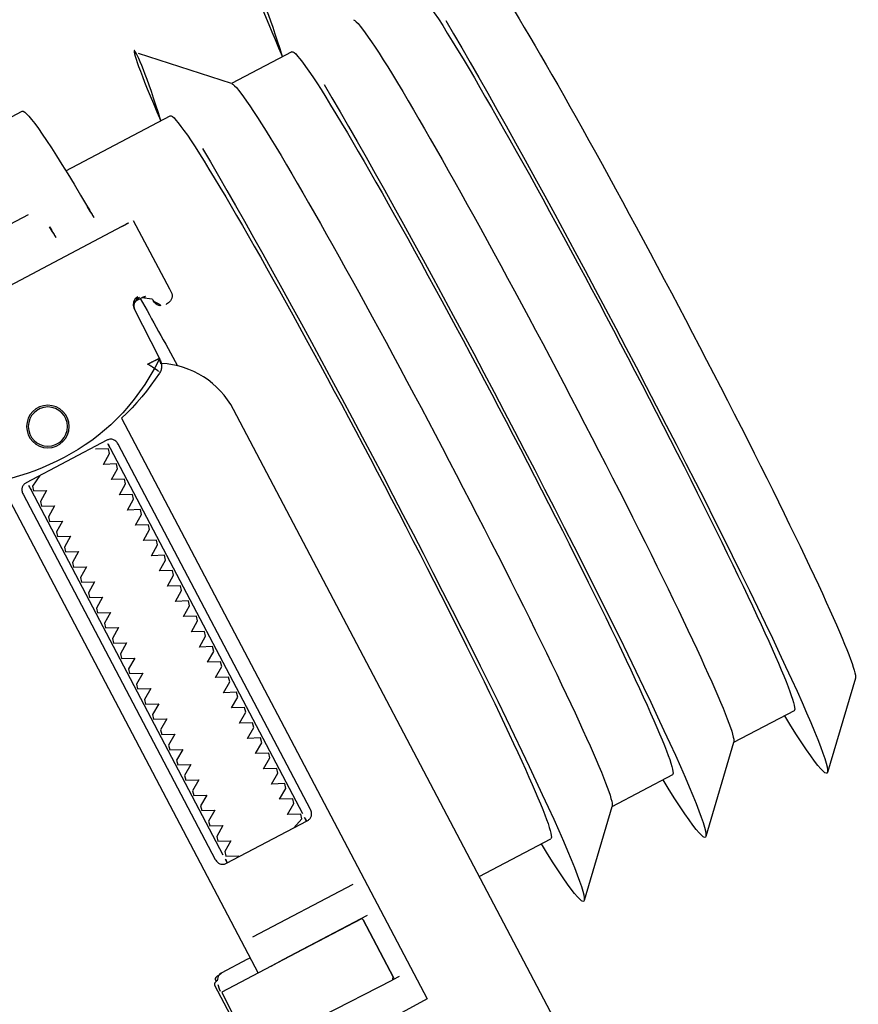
# Model space of a CAD drawing. Header units: metres. Extents: x 7408630 to 7411134, y 5569633 to 5570339.
# Tile 214 of 256: x 7410507.4611 to 7410507.5587, y 5569911.4091 to 5569911.5235. Entities that reach past the tile are written whole.
import ezdxf
from ezdxf.enums import TextEntityAlignment as Align

# ---------------------------------------------------------------- set-up
doc = ezdxf.new("R2010")
doc.units = ezdxf.units.M
doc.header["$MEASUREMENT"] = 0
doc.layers.add('0-wypos-sanitarne', color=1, linetype='Continuous')
doc.layers.add('OPIS POM NOWE', color=140, linetype='Continuous', lineweight=5)
doc.layers.add('Opis_pom', color=9, linetype='Continuous', lineweight=18)
doc.styles.add('ARIAL', font='tahoma.ttf')

# ---------------------------------------------------------------- blocks, each defined once
blk = doc.blocks.new('99400_TOP')
for points in [[(-0.2253774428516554, 0.1733061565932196), (-0.2174288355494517, 0.1733061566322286), (-0.2094954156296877, 0.1814506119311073)], [(-0.189410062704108, 0.1818061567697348), (-0.1944055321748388, 0.181806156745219)], [(-0.1956678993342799, 0.1733061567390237), (-0.2093919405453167, 0.1733061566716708)], [(-0.1894100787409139, 0.1708061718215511), (-0.04454090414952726, 0.1708061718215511), (-0.04034816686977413, 0.1707083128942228), (-0.03616448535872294, 0.1704151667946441), (-0.03199911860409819, 0.1699271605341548), (-0.02786080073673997, 0.169245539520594), (-0.02375906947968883, 0.1683716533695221), (-0.01970212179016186, 0.1673074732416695), (-0.01569966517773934, 0.1660553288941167), (-0.01175936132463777, 0.1646178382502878), (-0.007890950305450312, 0.1629983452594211), (-0.004101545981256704, 0.1612000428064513), (-0.0004007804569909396, 0.1592273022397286), (0.003204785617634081, 0.1570838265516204), (0.006705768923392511, 0.1547750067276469), (0.01009616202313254, 0.1523049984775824), (0.01336696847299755, 0.1496801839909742)], [(-0.1983898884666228, 0.1645455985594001), (-0.1114795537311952, 0.1643710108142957)], [(-0.1959333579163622, 0.1562918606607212), (-0.1960841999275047, 0.1562912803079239), (-0.1963845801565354, 0.1562900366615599), (-0.1959264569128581, 0.1562012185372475), (-0.1957743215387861, 0.1561395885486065), (-0.195633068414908, 0.1560528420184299), (-0.195507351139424, 0.1559431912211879), (-0.1954018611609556, 0.1558145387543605), (-0.1953189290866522, 0.155669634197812), (-0.1952614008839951, 0.1555134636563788), (-0.1952305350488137, 0.1553493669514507)], [(-0.1719983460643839, 0.1449742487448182), (-0.1719983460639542, 0.080358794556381)], [(-0.1851997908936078, 0.142358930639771), (-0.1851997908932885, 0.09435893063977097)], [(-0.1747997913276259, 0.09435893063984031), (-0.1747997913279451, 0.1423589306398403)], [(-0.1734150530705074, 0.08435893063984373), (-0.1865844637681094, 0.08435893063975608)], [(-0.1719983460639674, 0.08230426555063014), (-0.1716725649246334, 0.08235879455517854), (-0.1681965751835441, 0.08235879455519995), (-0.1680931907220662, 0.08235849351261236), (-0.1679847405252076, 0.08233861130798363), (-0.1678924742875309, 0.08225261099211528), (-0.1677875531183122, 0.08223860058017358), (-0.1676219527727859, 0.08223051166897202), (-0.16752068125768, 0.08222550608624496), (-0.1674083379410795, 0.08220612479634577), (-0.167299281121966, 0.08213562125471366), (-0.1672519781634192, 0.08200465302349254), (-0.1672519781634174, 0.08173873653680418), (-0.1671059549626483, 0.08171851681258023), (-0.1670086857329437, 0.08168468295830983), (-0.1669253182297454, 0.08161940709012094), (-0.166874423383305, 0.08147853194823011), (-0.1668744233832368, 0.0712382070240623)], [(-0.1682910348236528, 0.08235362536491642), (-0.1677170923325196, 0.08220830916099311), (-0.1673819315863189, 0.08176020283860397)], [(-0.1672271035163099, 0.08135118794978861), (-0.167142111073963, 0.08081757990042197), (-0.1671264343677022, 0.08055490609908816)], [(-0.1863321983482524, 0.08035893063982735), (-0.1752630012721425, 0.08035893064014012), (-0.1736681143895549, 0.0803589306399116)], [(-0.2494439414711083, 0.07835143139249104), (-0.241466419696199, 0.07016170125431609)], [(-0.2413629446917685, 0.07830615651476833), (-0.2334143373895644, 0.07830615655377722), (-0.2254809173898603, 0.07016170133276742)], [(-0.2253774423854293, 0.0783061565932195), (-0.2174288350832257, 0.07830615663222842), (-0.2094954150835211, 0.07016170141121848)], [(-0.1999984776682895, 0.07830615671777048), (-0.2093919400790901, 0.07830615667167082)], [(-0.1863321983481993, 0.07235893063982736), (-0.1855041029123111, 0.07235893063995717), (-0.1856689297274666, 0.07245537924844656), (-0.1856980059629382, 0.07255879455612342)]]:
    blk.add_lwpolyline(points)
for points in [[(-0.1998894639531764, 0.1645355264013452), (-0.1999468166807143, 0.1555409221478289, 0.009368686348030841), (-0.1999341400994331, 0.1551108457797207), (-0.1999132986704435, 0.1549369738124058), (-0.1998626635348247, 0.1547694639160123), (-0.1997833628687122, 0.1546132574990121), (-0.1996783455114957, 0.1544734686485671), (-0.1995501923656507, 0.154353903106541), (-0.1994036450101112, 0.1542587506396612), (-0.1992427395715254, 0.1541905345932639), (-0.1990737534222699, 0.1541515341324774), (-0.1989467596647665, 0.1541412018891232), (-0.1987988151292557, 0.1541386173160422)], [(-0.1957579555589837, 0.1561311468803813), (-0.1966456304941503, 0.1561329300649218, 0.2825908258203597), (-0.1975338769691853, 0.155579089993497), (-0.19757440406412, 0.1554864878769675), (-0.197606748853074, 0.1553847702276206), (-0.1976270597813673, 0.1552867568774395), (-0.1976389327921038, 0.155135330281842, -0.4153517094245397), (-0.1986448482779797, 0.1541373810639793)], [(-0.1962293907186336, 0.1564445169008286), (-0.1958735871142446, 0.1563780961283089), (-0.1955493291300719, 0.1561689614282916), (-0.1953270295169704, 0.1558504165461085), (-0.1952327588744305, 0.1554960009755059), (-0.1951315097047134, 0.148940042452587), (-0.1951297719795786, 0.1488841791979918, 0.2653468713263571), (-0.1943525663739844, 0.1476160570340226, 0.1257108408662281), (-0.1799722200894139, 0.1439116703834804, 0.1257108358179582), (-0.1655771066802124, 0.147558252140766, 0.2695402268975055), (-0.1647941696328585, 0.1488467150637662), (-0.1646666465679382, 0.1553984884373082), (-0.1646377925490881, 0.1556180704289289), (-0.1645614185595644, 0.1558259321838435), (-0.1644411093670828, 0.1560118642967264), (-0.1642828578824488, 0.1561667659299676), (-0.1640943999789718, 0.1562830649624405), (-0.1638849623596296, 0.1563549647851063), (-0.1636772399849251, 0.1563790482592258)], [(-0.1599318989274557, 0.04967999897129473), (-0.1724831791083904, 0.04968022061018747, 0.4055189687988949), (-0.171998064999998, 0.05017999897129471), (-0.171998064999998, 0.05087999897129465, 0.414213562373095), (-0.172498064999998, 0.05137999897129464), (-0.187498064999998, 0.05137999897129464, 0.414213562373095), (-0.187998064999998, 0.05087999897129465), (-0.187998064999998, 0.05017999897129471, 0.4055189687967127), (-0.1875129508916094, 0.04968022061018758), (-0.18999847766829, 0.0496802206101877, -0.414213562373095), (-0.1999984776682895, 0.0596802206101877), (-0.1999984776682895, 0.1396802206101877, -0.2660007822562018), (-0.195061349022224, 0.1483038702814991)], [(-0.1951236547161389, 0.1486875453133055), (-0.1951065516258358, 0.1485035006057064), (-0.1950877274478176, 0.1484027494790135), (-0.1950613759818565, 0.1483024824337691), (-0.1950265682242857, 0.1482006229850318), (-0.1949829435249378, 0.1480980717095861), (-0.1949327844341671, 0.148000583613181), (-0.1948801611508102, 0.147913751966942), (-0.1948174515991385, 0.1478248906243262), (-0.1947473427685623, 0.1477395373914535), (-0.1946736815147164, 0.147662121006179), (-0.1945970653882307, 0.1475922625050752), (-0.1945138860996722, 0.1475262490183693), (-0.1944299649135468, 0.1474687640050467), (-0.1943397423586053, 0.1474156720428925), (-0.1935817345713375, 0.1470136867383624), (-0.1928125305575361, 0.1466335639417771), (-0.1920327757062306, 0.1462755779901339), (-0.1912431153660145, 0.1459400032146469), (-0.190444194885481, 0.1456271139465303), (-0.1896366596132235, 0.1453371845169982), (-0.1888211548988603, 0.1450704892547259), (-0.1879983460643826, 0.1448272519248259), (-0.1879983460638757, 0.06855893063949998, 0.414213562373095), (-0.1877983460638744, 0.06835893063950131), (-0.1754525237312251, 0.06835893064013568)], [(-0.1835254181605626, 0.09335893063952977, 0.1828355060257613), (-0.1836350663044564, 0.0934484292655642), (-0.1848524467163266, 0.09385575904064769, 0.05005514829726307), (-0.1849985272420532, 0.09411730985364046), (-0.1849985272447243, 0.09440021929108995, 0.05005512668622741), (-0.1848524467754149, 0.09466176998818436), (-0.1836350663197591, 0.0950690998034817, 0.71989698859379), (-0.1836350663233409, 0.09544842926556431), (-0.1848524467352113, 0.09585575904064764, 0.05005514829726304), (-0.1849985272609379, 0.09611730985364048), (-0.1849985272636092, 0.09640021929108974, 0.05005512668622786), (-0.1848524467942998, 0.09666176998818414), (-0.1836350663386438, 0.09706909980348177, 0.7198969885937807), (-0.1836350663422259, 0.09744842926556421), (-0.1848524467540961, 0.0978557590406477, 0.05005514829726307), (-0.1849985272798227, 0.09811730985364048), (-0.1849985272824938, 0.09840021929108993, 0.05005512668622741), (-0.1848524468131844, 0.09866176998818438), (-0.1836350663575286, 0.09906909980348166, 0.7198969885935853), (-0.1836350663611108, 0.0994484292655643), (-0.1848524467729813, 0.09985575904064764, 0.05005514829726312), (-0.1849985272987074, 0.1001173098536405), (-0.1849985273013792, 0.1004002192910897, 0.05005512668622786), (-0.1848524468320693, 0.1006617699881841), (-0.1836350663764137, 0.1010690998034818, 0.7198969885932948), (-0.1836350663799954, 0.1014484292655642), (-0.184852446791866, 0.1018557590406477, 0.05005514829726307), (-0.1849985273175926, 0.1021173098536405), (-0.1849985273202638, 0.1024002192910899, 0.05005512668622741), (-0.1848524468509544, 0.1026617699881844), (-0.1836350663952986, 0.1030690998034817, 0.71989698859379), (-0.1836350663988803, 0.1034484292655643), (-0.1848524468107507, 0.1038557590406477, 0.05005514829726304), (-0.1849985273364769, 0.1041173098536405), (-0.1849985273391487, 0.1044002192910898, 0.05005512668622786), (-0.1848524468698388, 0.1046617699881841), (-0.1836350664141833, 0.1050690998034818, 0.7198969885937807), (-0.1836350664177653, 0.1054484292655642), (-0.1848524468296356, 0.1058557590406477, 0.05005514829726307), (-0.1849985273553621, 0.1061173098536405), (-0.1849985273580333, 0.1064002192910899, 0.05005512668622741), (-0.1848524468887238, 0.1066617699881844), (-0.183635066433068, 0.1070690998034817, 0.7198969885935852), (-0.1836350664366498, 0.1074484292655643), (-0.1848524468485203, 0.1078557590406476, 0.05005514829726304), (-0.1849985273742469, 0.1081173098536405), (-0.1849985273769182, 0.1084002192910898, 0.05005512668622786), (-0.1848524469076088, 0.1086617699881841), (-0.1836350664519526, 0.1090690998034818, 0.7198969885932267), (-0.1836350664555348, 0.1094484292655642), (-0.184852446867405, 0.1098557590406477, 0.05005514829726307), (-0.1849985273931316, 0.1101173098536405), (-0.1849985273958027, 0.1104002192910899, 0.05005512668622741), (-0.1848524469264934, 0.1106617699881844), (-0.1836350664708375, 0.1110690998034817, 0.71989698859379), (-0.1836350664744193, 0.1114484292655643), (-0.1848524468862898, 0.1118557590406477, 0.05005514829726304), (-0.1849985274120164, 0.1121173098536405), (-0.1849985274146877, 0.1124002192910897, 0.05005512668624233), (-0.1848524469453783, 0.1126617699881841), (-0.1836350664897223, 0.1130690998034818, 0.7198969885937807), (-0.1836350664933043, 0.1134484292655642), (-0.1848524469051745, 0.1138557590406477, 0.05005514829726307), (-0.1849985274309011, 0.1141173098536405), (-0.1849985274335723, 0.1144002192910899, 0.05005512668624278), (-0.1848524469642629, 0.1146617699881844), (-0.183635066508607, 0.1150690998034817, 0.7198969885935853), (-0.1836350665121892, 0.1154484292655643), (-0.1848524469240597, 0.1158557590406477, 0.05005514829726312), (-0.1849985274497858, 0.1161173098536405), (-0.1849985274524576, 0.1164002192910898, 0.05005512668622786), (-0.1848524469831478, 0.1166617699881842), (-0.1836350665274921, 0.1170690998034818, 0.7198969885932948), (-0.1836350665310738, 0.1174484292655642), (-0.1848524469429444, 0.1178557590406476, 0.05005514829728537), (-0.1849985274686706, 0.1181173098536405), (-0.1849985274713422, 0.1184002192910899, 0.05005512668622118), (-0.1848524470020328, 0.1186617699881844), (-0.183635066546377, 0.1190690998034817, 0.71989698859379), (-0.1836350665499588, 0.1194484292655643), (-0.1848524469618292, 0.1198557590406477, 0.05005514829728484), (-0.1849985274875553, 0.1201173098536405), (-0.1849985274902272, 0.1204002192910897, 0.05005512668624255), (-0.1848524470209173, 0.1206617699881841), (-0.1836350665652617, 0.1210690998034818, 0.7198969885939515), (-0.1836350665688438, 0.1214484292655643), (-0.184852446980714, 0.1218557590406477, 0.05005514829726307), (-0.1849985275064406, 0.1221173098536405), (-0.1849985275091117, 0.1224002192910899, 0.05005512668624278), (-0.1848524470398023, 0.1226617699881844), (-0.1836350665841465, 0.1230690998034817, 0.7198969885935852), (-0.1836350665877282, 0.1234484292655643), (-0.1848524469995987, 0.1238557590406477, 0.05005514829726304), (-0.1849985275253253, 0.1241173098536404), (-0.1849985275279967, 0.1244002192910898, 0.05005512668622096), (-0.1848524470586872, 0.1246617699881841), (-0.1836350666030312, 0.1250690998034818, 0.7198969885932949), (-0.1836350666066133, 0.1254484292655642), (-0.1848524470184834, 0.1258557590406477, 0.05005514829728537), (-0.18499852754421, 0.1261173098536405), (-0.1849985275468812, 0.1264002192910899, 0.05005512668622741), (-0.1848524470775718, 0.1266617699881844), (-0.1836350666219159, 0.1270690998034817, 0.71989698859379), (-0.1836350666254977, 0.1274484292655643), (-0.1848524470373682, 0.1278557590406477, 0.05005514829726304), (-0.1849985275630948, 0.1281173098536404), (-0.1849985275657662, 0.1284002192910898, 0.05005512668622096), (-0.1848524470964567, 0.1286617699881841), (-0.1836350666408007, 0.1290690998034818, 0.7198969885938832), (-0.1836350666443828, 0.1294484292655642), (-0.1848524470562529, 0.1298557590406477, 0.05005514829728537), (-0.1849985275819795, 0.1301173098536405), (-0.1849985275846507, 0.13040021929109, 0.05005512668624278), (-0.1848524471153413, 0.1306617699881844), (-0.1836350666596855, 0.1310690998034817, 0.7198969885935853), (-0.1836350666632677, 0.1314484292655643), (-0.1848524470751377, 0.1318557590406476, 0.05005514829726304), (-0.1849985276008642, 0.1321173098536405), (-0.184998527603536, 0.1324002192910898, 0.05005512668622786), (-0.1848524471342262, 0.1326617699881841), (-0.1836350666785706, 0.1330690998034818, 0.7198969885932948), (-0.1836350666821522, 0.1334484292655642), (-0.1848524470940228, 0.1338557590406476, 0.05005514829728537), (-0.184998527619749, 0.1341173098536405), (-0.1849985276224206, 0.1344002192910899, 0.05005512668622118), (-0.1848524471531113, 0.1346617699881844), (-0.1836350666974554, 0.1350690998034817, 0.7198969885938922), (-0.1836350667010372, 0.1354484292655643), (-0.1848524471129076, 0.1358557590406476, 0.05005514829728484), (-0.1849985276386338, 0.1361173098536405), (-0.1849985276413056, 0.1364002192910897, 0.05005512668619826), (-0.1848524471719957, 0.1366617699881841), (-0.1836350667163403, 0.1370690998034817, 0.7198969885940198), (-0.1836350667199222, 0.1374484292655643), (-0.1848524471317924, 0.1378557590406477, 0.05005514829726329), (-0.184998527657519, 0.1381173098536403), (-0.1849985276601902, 0.1384002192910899, 0.05005512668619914), (-0.1848524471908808, 0.1386617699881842), (-0.1836350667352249, 0.1390690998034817, 0.7198969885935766), (-0.1836350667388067, 0.1394484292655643), (-0.1848524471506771, 0.1398557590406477, 0.05005514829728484), (-0.1849985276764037, 0.1401173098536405), (-0.1849985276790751, 0.1404002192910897, 0.05005512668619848), (-0.1848524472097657, 0.140661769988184), (-0.1836350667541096, 0.1410690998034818, 0.7198969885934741), (-0.1836350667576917, 0.1414484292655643), (-0.1848524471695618, 0.1418557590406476, 0.05005514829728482), (-0.1849985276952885, 0.1421173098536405), (-0.1849985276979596, 0.1424002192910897, 0.05005512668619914), (-0.1848524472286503, 0.1426617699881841), (-0.1836350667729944, 0.1430690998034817, 0.4745941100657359), (-0.1835254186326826, 0.1433589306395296)], [(-0.1764716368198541, 0.1433589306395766, 0.4745939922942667), (-0.1763619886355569, 0.1430690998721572), (-0.1751446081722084, 0.1426617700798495, 0.05005512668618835), (-0.1749985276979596, 0.1424002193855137), (-0.1749985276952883, 0.1421173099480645, 0.05005514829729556), (-0.1751446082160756, 0.1418557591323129), (-0.1763619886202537, 0.1414484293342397, 0.7198969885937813), (-0.176361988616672, 0.1410690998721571), (-0.1751446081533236, 0.1406617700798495, 0.05005512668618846), (-0.1749985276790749, 0.1404002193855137), (-0.1749985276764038, 0.1401173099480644, 0.05005514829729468), (-0.1751446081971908, 0.1398557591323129), (-0.1763619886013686, 0.1394484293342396, 0.71989698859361), (-0.1763619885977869, 0.1390690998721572), (-0.1751446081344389, 0.1386617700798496, 0.05005512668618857), (-0.1749985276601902, 0.1384002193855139), (-0.1749985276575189, 0.1381173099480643, 0.05005514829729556), (-0.1751446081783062, 0.1378557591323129), (-0.1763619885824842, 0.1374484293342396, 0.719896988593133), (-0.1763619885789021, 0.1370690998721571), (-0.1751446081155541, 0.1366617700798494, 0.05005512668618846), (-0.1749985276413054, 0.1364002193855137), (-0.1749985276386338, 0.1361173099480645, 0.05005514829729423), (-0.1751446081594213, 0.1358557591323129), (-0.1763619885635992, 0.1354484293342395, 0.7198969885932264), (-0.1763619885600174, 0.1350690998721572), (-0.1751446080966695, 0.1346617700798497, 0.05005512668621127), (-0.1749985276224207, 0.1344002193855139), (-0.174998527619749, 0.1341173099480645, 0.05005514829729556), (-0.1751446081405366, 0.1338557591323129), (-0.1763619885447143, 0.1334484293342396, 0.7198969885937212), (-0.1763619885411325, 0.1330690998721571), (-0.1751446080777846, 0.1326617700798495, 0.05005512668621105), (-0.1749985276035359, 0.1324002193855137), (-0.1749985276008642, 0.1321173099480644, 0.05005514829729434), (-0.1751446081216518, 0.131855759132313), (-0.1763619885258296, 0.1314484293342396, 0.7198969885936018), (-0.1763619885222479, 0.1310690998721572), (-0.1751446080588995, 0.1306617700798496, 0.0500551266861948), (-0.1749985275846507, 0.1304002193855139), (-0.1749985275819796, 0.1301173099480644, 0.05005514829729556), (-0.1751446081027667, 0.129855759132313), (-0.1763619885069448, 0.1294484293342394, 0.7198969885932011), (-0.1763619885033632, 0.1290690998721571), (-0.1751446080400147, 0.1286617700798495, 0.05005512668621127), (-0.1749985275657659, 0.1284002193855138), (-0.1749985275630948, 0.1281173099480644, 0.05005514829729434), (-0.1751446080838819, 0.127855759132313), (-0.1763619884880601, 0.1274484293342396, 0.7198969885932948), (-0.1763619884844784, 0.1270690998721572), (-0.1751446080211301, 0.1266617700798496, 0.05005512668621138), (-0.1749985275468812, 0.1264002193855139), (-0.17499852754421, 0.1261173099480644, 0.05005514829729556), (-0.1751446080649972, 0.125855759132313), (-0.1763619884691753, 0.1254484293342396, 0.7198969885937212), (-0.1763619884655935, 0.1250690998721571), (-0.1751446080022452, 0.1246617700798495, 0.05005512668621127), (-0.1749985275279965, 0.1244002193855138), (-0.1749985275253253, 0.1241173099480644, 0.05005514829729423), (-0.1751446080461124, 0.1238557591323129), (-0.1763619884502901, 0.1234484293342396, 0.7198969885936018), (-0.1763619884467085, 0.1230690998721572), (-0.1751446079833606, 0.1226617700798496, 0.0500551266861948), (-0.1749985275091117, 0.1224002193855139), (-0.1749985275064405, 0.1221173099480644, 0.05005514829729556), (-0.1751446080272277, 0.1218557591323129), (-0.1763619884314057, 0.1214484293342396, 0.719896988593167), (-0.1763619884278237, 0.1210690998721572), (-0.1751446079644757, 0.1206617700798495, 0.0500551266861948), (-0.174998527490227, 0.1204002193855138), (-0.1749985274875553, 0.1201173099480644, 0.05005514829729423), (-0.1751446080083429, 0.1198557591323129), (-0.1763619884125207, 0.1194484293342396, 0.7198969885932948), (-0.176361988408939, 0.1190690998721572), (-0.1751446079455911, 0.1186617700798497, 0.05005512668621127), (-0.1749985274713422, 0.1184002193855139), (-0.1749985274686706, 0.1181173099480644, 0.05005514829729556), (-0.1751446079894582, 0.1178557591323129), (-0.1763619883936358, 0.1174484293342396, 0.7198969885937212), (-0.1763619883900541, 0.1170690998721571), (-0.1751446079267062, 0.1166617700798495, 0.05005512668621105), (-0.1749985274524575, 0.1164002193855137), (-0.1749985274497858, 0.1161173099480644, 0.05005514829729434), (-0.1751446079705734, 0.1158557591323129), (-0.1763619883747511, 0.1154484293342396, 0.7198969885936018), (-0.1763619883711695, 0.1150690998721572), (-0.1751446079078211, 0.1146617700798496, 0.0500551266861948), (-0.1749985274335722, 0.1144002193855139), (-0.1749985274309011, 0.1141173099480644, 0.05005514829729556), (-0.1751446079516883, 0.1138557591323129), (-0.1763619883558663, 0.1134484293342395, 0.7198969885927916), (-0.1763619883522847, 0.1130690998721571), (-0.1751446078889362, 0.1126617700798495, 0.0500551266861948), (-0.1749985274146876, 0.1124002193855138), (-0.1749985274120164, 0.1121173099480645, 0.05005514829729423), (-0.1751446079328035, 0.1118557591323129), (-0.1763619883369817, 0.1114484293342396, 0.7198969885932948), (-0.1763619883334, 0.1110690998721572), (-0.1751446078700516, 0.1106617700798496, 0.05005512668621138), (-0.1749985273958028, 0.1104002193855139), (-0.1749985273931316, 0.1101173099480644, 0.05005514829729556), (-0.1751446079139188, 0.1098557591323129), (-0.1763619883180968, 0.1094484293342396, 0.719896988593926), (-0.1763619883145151, 0.1090690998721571), (-0.1751446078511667, 0.1086617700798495, 0.05005512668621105), (-0.174998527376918, 0.1084002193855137), (-0.1749985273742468, 0.1081173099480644, 0.05005514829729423), (-0.1751446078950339, 0.1078557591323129), (-0.1763619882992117, 0.1074484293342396, 0.7198969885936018), (-0.17636198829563, 0.1070690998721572), (-0.1751446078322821, 0.1066617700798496, 0.0500551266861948), (-0.1749985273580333, 0.1064002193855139), (-0.1749985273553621, 0.1061173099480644, 0.05005514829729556), (-0.1751446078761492, 0.1058557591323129), (-0.1763619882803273, 0.1054484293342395, 0.7198969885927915), (-0.1763619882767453, 0.1050690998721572), (-0.1751446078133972, 0.1046617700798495, 0.0500551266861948), (-0.1749985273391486, 0.1044002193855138), (-0.1749985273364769, 0.1041173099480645, 0.05005514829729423), (-0.1751446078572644, 0.1038557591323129), (-0.1763619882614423, 0.1034484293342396, 0.7198969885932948), (-0.1763619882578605, 0.1030690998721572), (-0.1751446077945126, 0.1026617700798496, 0.05005512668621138), (-0.1749985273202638, 0.1024002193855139), (-0.1749985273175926, 0.1021173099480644, 0.05005514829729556), (-0.1751446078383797, 0.1018557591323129), (-0.1763619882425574, 0.1014484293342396, 0.7198969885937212), (-0.1763619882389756, 0.101069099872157), (-0.1751446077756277, 0.1006617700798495, 0.05005512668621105), (-0.174998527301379, 0.1004002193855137), (-0.1749985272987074, 0.1001173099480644, 0.05005514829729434), (-0.1751446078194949, 0.09985575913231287), (-0.1763619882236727, 0.09944842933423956, 0.7198969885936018), (-0.1763619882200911, 0.09906909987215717), (-0.1751446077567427, 0.09866177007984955, 0.0500551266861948), (-0.1749985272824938, 0.09840021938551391), (-0.1749985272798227, 0.09811730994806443, 0.05005514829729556), (-0.1751446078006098, 0.09785575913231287), (-0.1763619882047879, 0.09744842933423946, 0.7198969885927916), (-0.1763619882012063, 0.09706909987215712), (-0.1751446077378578, 0.09666177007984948, 0.0500551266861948), (-0.1749985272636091, 0.0964002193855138), (-0.1749985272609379, 0.09611730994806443, 0.05005514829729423), (-0.1751446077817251, 0.09585575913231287), (-0.1763619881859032, 0.09544842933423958, 0.7198969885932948), (-0.1763619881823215, 0.09506909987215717), (-0.1751446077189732, 0.09466177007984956, 0.05005512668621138), (-0.1749985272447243, 0.09440021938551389), (-0.1749985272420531, 0.09411730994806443, 0.05005514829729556), (-0.1751446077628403, 0.09385575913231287), (-0.1763619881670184, 0.0934484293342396, 0.1828356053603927), (-0.1764716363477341, 0.0933589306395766)], [(-0.1856990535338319, 0.08015879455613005), (-0.1856980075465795, 0.07256365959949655), (-0.1856980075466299, 0.08015878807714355), (-0.1856692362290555, 0.08026174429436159), (-0.1855904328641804, 0.08033551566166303), (-0.1769547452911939, 0.08035879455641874), (-0.1672489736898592, 0.0803587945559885, -0.4142135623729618), (-0.1670489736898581, 0.08015879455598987), (-0.1670489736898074, 0.07255879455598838, -0.4142135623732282), (-0.1672489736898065, 0.07235879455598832), (-0.1854289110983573, 0.07235879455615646), (-0.18552502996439, 0.07240119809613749), (-0.185594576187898, 0.07255879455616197)]]:
    blk.add_lwpolyline(points, format="xyb")
blk.add_lwpolyline([(-0.1943539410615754, 0.1476602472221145), (-0.1943517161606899, 0.147659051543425), (-0.1943497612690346, 0.1476580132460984), (-0.1943480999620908, 0.1476571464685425), (-0.1943467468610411, 0.1476564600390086), (-0.1943457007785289, 0.1476559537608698), (-0.1943449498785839, 0.147655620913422), (-0.194344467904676, 0.1476554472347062), (-0.1943442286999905, 0.1476554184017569), (-0.194344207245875, 0.1476555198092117), (-0.194344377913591, 0.1476557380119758), (-0.1943451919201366, 0.1476564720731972), (-0.194346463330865, 0.1476575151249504), (-0.1943479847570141, 0.1476587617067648), (-0.1943509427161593, 0.1476614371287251), (-0.1943519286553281, 0.1476625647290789), (-0.1943525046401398, 0.1476634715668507), (-0.1943527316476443, 0.1476642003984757), (-0.1943526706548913, 0.1476647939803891), (-0.1943519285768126, 0.1476657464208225), (-0.1943507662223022, 0.1476666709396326), (-0.194349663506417, 0.1476679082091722), (-0.1943487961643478, 0.1476696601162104), (-0.1943479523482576, 0.1476718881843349), (-0.1943469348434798, 0.1476744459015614), (-0.194345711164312, 0.1476771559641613), (-0.1943442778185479, 0.147680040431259), (-0.1943426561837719, 0.1476831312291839), (-0.194340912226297, 0.1476864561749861), (-0.1943390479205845, 0.147690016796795), (-0.1943349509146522, 0.1476978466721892), (-0.1943327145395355, 0.1477021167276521), (-0.1943303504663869, 0.1477066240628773), (-0.194327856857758, 0.1477113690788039), (-0.1943252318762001, 0.1477163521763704), (-0.1943224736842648, 0.147721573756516), (-0.1943195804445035, 0.1477270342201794), (-0.1943165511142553, 0.1477327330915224), (-0.1943133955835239, 0.1477386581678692), (-0.1943101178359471, 0.1477448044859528), (-0.1943067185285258, 0.1477511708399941), (-0.1943031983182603, 0.1477577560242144), (-0.1942995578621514, 0.1477645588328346), (-0.1942957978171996, 0.1477715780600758), (-0.1942919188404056, 0.1477788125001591), (-0.1942879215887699, 0.1477862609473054), (-0.1942838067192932, 0.1477939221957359), (-0.194279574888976, 0.1478017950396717), (-0.1942752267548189, 0.1478098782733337), (-0.1942707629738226, 0.1478181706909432), (-0.1942661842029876, 0.147826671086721), (-0.1942614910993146, 0.1478353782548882), (-0.1942566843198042, 0.1478442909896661), (-0.1942517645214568, 0.1478534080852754), (-0.1942467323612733, 0.1478627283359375), (-0.1942415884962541, 0.1478722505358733), (-0.1942363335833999, 0.1478819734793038), (-0.1942309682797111, 0.1478918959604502), (-0.1942254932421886, 0.1479020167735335), (-0.1942199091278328, 0.1479123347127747), (-0.1942142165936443, 0.1479228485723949), (-0.1942084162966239, 0.1479335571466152), (-0.1942025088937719, 0.1479444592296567), (-0.1941964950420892, 0.1479555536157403), (-0.1941903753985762, 0.1479668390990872), (-0.1941841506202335, 0.1479783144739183), (-0.1941778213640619, 0.1479899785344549), (-0.1941713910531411, 0.148001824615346), (-0.1941648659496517, 0.1480138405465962), (-0.194158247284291, 0.1480260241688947), (-0.1941515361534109, 0.1480383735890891), (-0.1941378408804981, 0.1480635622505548), (-0.1941237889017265, 0.1480893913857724), (-0.1941093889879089, 0.148115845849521), (-0.1940946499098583, 0.1481429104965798), (-0.1940795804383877, 0.1481705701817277), (-0.1940641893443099, 0.148198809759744), (-0.194048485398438, 0.1482276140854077), (-0.1939481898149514, 0.1484114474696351), (-0.1939306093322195, 0.1484437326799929), (-0.193894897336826, 0.1485094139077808), (-0.1938767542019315, 0.1485427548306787), (-0.1938584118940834, 0.1485763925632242), (-0.1938398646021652, 0.1486102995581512), (-0.1938211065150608, 0.1486444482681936), (-0.1938021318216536, 0.1486788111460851), (-0.1937829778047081, 0.1487133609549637), (-0.1937637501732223, 0.1487482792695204), (-0.1937540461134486, 0.1487660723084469), (-0.1937490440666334, 0.1487751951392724), (-0.1937439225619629, 0.1487844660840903), (-0.1937332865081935, 0.1488034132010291), (-0.1937277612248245, 0.148813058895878), (-0.1937223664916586, 0.1488223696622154), (-0.1937172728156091, 0.1488311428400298), (-0.1937125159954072, 0.1488394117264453), (-0.1937081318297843, 0.1488472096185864), (-0.1937041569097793, 0.1488545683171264), (-0.1937023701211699, 0.1488580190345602), (-0.1937007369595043, 0.1488612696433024), (-0.1936992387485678, 0.1488643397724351), (-0.1936978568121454, 0.1488672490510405), (-0.1936953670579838, 0.1488726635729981), (-0.1936931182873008, 0.1488776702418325), (-0.1936887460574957, 0.1488870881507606), (-0.1936863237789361, 0.1488918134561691), (-0.193683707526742, 0.1488964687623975), (-0.1936809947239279, 0.148900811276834), (-0.1936781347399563, 0.1489048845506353), (-0.193675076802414, 0.1489087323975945), (-0.1936717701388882, 0.1489123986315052), (-0.1936682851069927, 0.1489158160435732), (-0.1936647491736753, 0.1489189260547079), (-0.1936575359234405, 0.1489245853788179), (-0.193650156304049, 0.1489301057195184), (-0.1936464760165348, 0.1489330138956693), (-0.1936428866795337, 0.1489361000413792), (-0.1936394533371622, 0.1489394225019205), (-0.1936362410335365, 0.1489430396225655), (-0.1936333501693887, 0.148946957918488), (-0.1936308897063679, 0.1489511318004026), (-0.193628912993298, 0.1489555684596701), (-0.1936274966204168, 0.1489601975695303), (-0.1936266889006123, 0.1489649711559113), (-0.1936265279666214, 0.1489698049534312), (-0.193627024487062, 0.1489745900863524), (-0.1936281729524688, 0.1489792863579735), (-0.1936299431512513, 0.1489838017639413), (-0.1936322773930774, 0.1489880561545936), (-0.1936339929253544, 0.1489905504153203), (-0.1936358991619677, 0.1489928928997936), (-0.1936379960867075, 0.1489950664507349), (-0.1936402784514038, 0.1489970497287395), (-0.1936427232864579, 0.148998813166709), (-0.1936453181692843, 0.1490003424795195), (-0.1936466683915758, 0.1490010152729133), (-0.1936480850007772, 0.1490016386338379), (-0.1936496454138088, 0.1490022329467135), (-0.1936513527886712, 0.1490027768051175), (-0.193653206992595, 0.1490032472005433), (-0.1936552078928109, 0.1490036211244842), (-0.1936573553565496, 0.1490038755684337), (-0.1936596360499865, 0.1490039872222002), (-0.1936619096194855, 0.1490039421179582), (-0.1936641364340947, 0.1490037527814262), (-0.1936663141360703, 0.1490034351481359), (-0.1936684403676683, 0.149003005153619), (-0.1936705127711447, 0.1490024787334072), (-0.1936725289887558, 0.1490018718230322), (-0.1936764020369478, 0.1490004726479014), (-0.1936801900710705, 0.1489988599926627), (-0.1936839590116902, 0.1489970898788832), (-0.1936877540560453, 0.148995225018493), (-0.1936916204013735, 0.1489933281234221), (-0.193695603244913, 0.1489914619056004), (-0.1936997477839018, 0.1489896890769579), (-0.1937040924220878, 0.1489880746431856), (-0.1937062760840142, 0.148987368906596), (-0.1937084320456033, 0.148986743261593), (-0.193712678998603, 0.1489857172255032), (-0.1937168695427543, 0.148984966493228), (-0.1937210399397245, 0.1489844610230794), (-0.193725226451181, 0.1489841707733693), (-0.193729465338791, 0.1489840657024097), (-0.1937337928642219, 0.1489841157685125), (-0.1937382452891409, 0.1489842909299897), (-0.1937428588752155, 0.1489845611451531), (-0.193747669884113, 0.1489848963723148), (-0.1937527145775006, 0.1489852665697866), (-0.1937580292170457, 0.1489856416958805), (-0.1937607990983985, 0.1489858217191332), (-0.1937636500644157, 0.1489859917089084), (-0.1937665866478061, 0.1489861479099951), (-0.1937696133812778, 0.1489862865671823), (-0.1937727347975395, 0.148986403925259), (-0.1937759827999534, 0.1489864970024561), (-0.1937777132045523, 0.1489865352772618), (-0.1937795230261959, 0.1489865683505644), (-0.1937814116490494, 0.1489865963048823), (-0.1937833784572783, 0.148986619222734), (-0.1937854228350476, 0.148986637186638), (-0.1937875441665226, 0.1489866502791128), (-0.1937920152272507, 0.1489866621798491), (-0.1937967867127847, 0.1489866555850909), (-0.1938018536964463, 0.1489866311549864), (-0.1938072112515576, 0.1489865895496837), (-0.1938128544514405, 0.1489865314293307), (-0.1938187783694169, 0.1489864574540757), (-0.1938249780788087, 0.1489863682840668), (-0.193831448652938, 0.1489862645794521), (-0.1938381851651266, 0.1489861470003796), (-0.1938451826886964, 0.1489860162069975), (-0.1938524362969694, 0.148985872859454), (-0.1938599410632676, 0.1489857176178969), (-0.1938676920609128, 0.1489855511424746), (-0.193875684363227, 0.1489853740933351), (-0.1938839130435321, 0.1489851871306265), (-0.1938923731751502, 0.1489849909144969), (-0.193901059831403, 0.1489847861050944), (-0.1939099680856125, 0.1489845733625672), (-0.1939190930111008, 0.1489843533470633), (-0.1939677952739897, 0.1489831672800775), (-0.1939781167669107, 0.1489829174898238), (-0.1939886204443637, 0.1489826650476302), (-0.1939993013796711, 0.1489824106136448), (-0.1940101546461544, 0.1489821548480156), (-0.1940211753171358, 0.1489818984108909), (-0.1940323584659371, 0.1489816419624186), (-0.1940436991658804, 0.1489813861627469), (-0.1940551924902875, 0.148981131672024), (-0.1940668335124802, 0.1489808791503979), (-0.1940786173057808, 0.1489806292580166), (-0.194090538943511, 0.1489803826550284), (-0.1941025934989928, 0.1489801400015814), (-0.1941147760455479, 0.1489799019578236), (-0.1941640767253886, 0.1489789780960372), (-0.1941885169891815, 0.1489785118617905), (-0.1942127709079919, 0.1489780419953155), (-0.194236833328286, 0.1489775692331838), (-0.1942606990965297, 0.1489770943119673), (-0.1942843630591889, 0.1489766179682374), (-0.1943078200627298, 0.1489761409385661), (-0.1943310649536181, 0.1489756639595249), (-0.1943540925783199, 0.1489751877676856), (-0.1943768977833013, 0.1489747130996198), (-0.1945507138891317, 0.1489710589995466), (-0.1945712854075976, 0.1489706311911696), (-0.1945915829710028, 0.148970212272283), (-0.1946116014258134, 0.1489698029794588), (-0.194631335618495, 0.1489694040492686), (-0.1946410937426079, 0.1489692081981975), (-0.194650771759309, 0.1489690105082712), (-0.1946603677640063, 0.148968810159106), (-0.194669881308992, 0.1489686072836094), (-0.194679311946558, 0.1489684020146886), (-0.1946886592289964, 0.148968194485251), (-0.1946979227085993, 0.1489679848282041), (-0.1947071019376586, 0.1489677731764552), (-0.1947161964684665, 0.1489675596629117), (-0.194725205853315, 0.148967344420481), (-0.1947341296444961, 0.1489671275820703), (-0.1947429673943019, 0.1489669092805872), (-0.1947517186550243, 0.148966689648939), (-0.1947603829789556, 0.148966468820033), (-0.1947689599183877, 0.1489662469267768), (-0.1947774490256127, 0.1489660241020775), (-0.1947858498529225, 0.1489658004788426), (-0.1947941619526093, 0.1489655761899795), (-0.1948023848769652, 0.1489653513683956), (-0.1948105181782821, 0.1489651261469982), (-0.194818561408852, 0.1489649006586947), (-0.1948265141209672, 0.1489646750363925), (-0.1948343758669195, 0.148964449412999), (-0.194842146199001, 0.1489642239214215), (-0.1948498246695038, 0.1489639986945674), (-0.19485741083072, 0.1489637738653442), (-0.1948649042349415, 0.1489635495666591), (-0.1948723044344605, 0.1489633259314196), (-0.1948796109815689, 0.148963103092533), (-0.1948868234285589, 0.1489628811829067), (-0.1948939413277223, 0.1489626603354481), (-0.1949009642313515, 0.1489624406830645), (-0.1949078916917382, 0.1489622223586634), (-0.1949147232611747, 0.1489620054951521), (-0.1949214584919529, 0.1489617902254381), (-0.1949280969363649, 0.1489615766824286), (-0.1949346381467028, 0.148961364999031), (-0.1949410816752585, 0.1489611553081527), (-0.1949474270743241, 0.1489609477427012), (-0.1949536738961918, 0.1489607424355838), (-0.1949598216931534, 0.1489605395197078), (-0.1949658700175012, 0.1489603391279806), (-0.1949834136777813, 0.148959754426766), (-0.1949890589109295, 0.1489595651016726), (-0.1949945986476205, 0.1489593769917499), (-0.1950000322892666, 0.1489591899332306), (-0.1950053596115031, 0.1489590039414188), (-0.1950105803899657, 0.1489588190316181), (-0.1950156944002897, 0.1489586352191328), (-0.1950207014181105, 0.1489584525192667), (-0.1950256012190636, 0.1489582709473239), (-0.1950303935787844, 0.1489580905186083), (-0.1950350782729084, 0.1489579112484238), (-0.1950396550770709, 0.1489577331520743), (-0.1950441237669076, 0.148957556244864), (-0.1950484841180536, 0.1489573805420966), (-0.1950527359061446, 0.1489572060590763), (-0.1950568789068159, 0.1489570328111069), (-0.195060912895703, 0.1489568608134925), (-0.1950648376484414, 0.1489566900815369), (-0.1950686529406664, 0.1489565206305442), (-0.1950723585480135, 0.1489563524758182), (-0.1950759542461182, 0.1489561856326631), (-0.1950794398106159, 0.1489560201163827), (-0.195082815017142, 0.1489558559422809), (-0.19508607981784, 0.1489556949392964), (-0.1950892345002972, 0.1489555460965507), (-0.1950922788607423, 0.1489554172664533), (-0.1950952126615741, 0.1489553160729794), (-0.1950980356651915, 0.1489552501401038), (-0.1951007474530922, 0.1489552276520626), (-0.1951033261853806, 0.148955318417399), (-0.1951057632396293, 0.1489555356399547), (-0.1951080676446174, 0.148955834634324), (-0.1951102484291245, 0.1489561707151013), (-0.19511231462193, 0.1489564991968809), (-0.1951142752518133, 0.1489567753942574), (-0.1951161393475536, 0.1489569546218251), (-0.1951179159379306, 0.1489569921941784), (-0.1951196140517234, 0.1489568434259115), (-0.1951212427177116, 0.1489564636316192), (-0.1951228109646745, 0.1489558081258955), (-0.195123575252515, 0.1489553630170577), (-0.1951243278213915, 0.148954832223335), (-0.1951250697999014, 0.1489542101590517), (-0.1951257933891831, 0.1489535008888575), (-0.1951270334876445, 0.1489520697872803), (-0.1951275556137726, 0.1489514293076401), (-0.1951280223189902, 0.1489508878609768), (-0.1951284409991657, 0.1489504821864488), (-0.1951288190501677, 0.1489502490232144), (-0.1951291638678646, 0.1489502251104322), (-0.1951294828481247, 0.1489504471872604), (-0.1951297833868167, 0.1489509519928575), (-0.1951299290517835, 0.1489513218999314), (-0.1951300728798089, 0.148951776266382), (-0.1951303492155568, 0.1489529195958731), (-0.1951305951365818, 0.1489542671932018), (-0.1951310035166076, 0.1489572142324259), (-0.1951311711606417, 0.1489586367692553), (-0.1951313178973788, 0.1489599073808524), (-0.1951314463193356, 0.1489609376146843), (-0.1951315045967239, 0.148961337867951), (-0.1951315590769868, 0.148961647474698), (-0.1951316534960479, 0.1489618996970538), (-0.1951316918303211, 0.1489617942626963), (-0.1951317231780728, 0.1489615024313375), (-0.1951317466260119, 0.1489610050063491), (-0.1951317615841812, 0.1489603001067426), (-0.1951317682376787, 0.1489593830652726), (-0.1951317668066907, 0.1489582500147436), (-0.1951317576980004, 0.1489569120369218), (-0.1951317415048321, 0.1489553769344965), (-0.195131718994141, 0.1489536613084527), (-0.195131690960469, 0.1489517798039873, 0.2695473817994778)], format="xyb", close=True)
blk.add_lwpolyline([(-0.1747085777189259, 0.1433589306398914), (-0.174622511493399, 0.1433558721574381), (-0.1745356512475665, 0.1433463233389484), (-0.174449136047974, 0.1433297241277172), (-0.1743641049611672, 0.14330551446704), (-0.1742816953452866, 0.1432731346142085), (-0.174202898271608, 0.1432322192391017), (-0.1741284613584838, 0.1431828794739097), (-0.1740591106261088, 0.143125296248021), (-0.1739955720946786, 0.1430596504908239), (-0.173938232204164, 0.1429856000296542), (-0.1738859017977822, 0.1429001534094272), (-0.1738401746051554, 0.1428042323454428), (-0.1738031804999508, 0.1426995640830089), (-0.1737764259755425, 0.1425883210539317), (-0.173760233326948, 0.1424736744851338), (-0.1737547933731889, 0.1423589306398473), (-0.1737547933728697, 0.09435893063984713), (-0.1737602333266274, 0.09424418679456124), (-0.1737764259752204, 0.09412954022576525), (-0.1738031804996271, 0.094018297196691), (-0.1738401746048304, 0.0939136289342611), (-0.173885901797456, 0.09381770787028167), (-0.1739382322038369, 0.09373226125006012), (-0.1739955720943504, 0.09365821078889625), (-0.1740591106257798, 0.09359256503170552), (-0.1741284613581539, 0.09353498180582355), (-0.1742028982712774, 0.09348564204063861), (-0.1742816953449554, 0.09344472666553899), (-0.1743641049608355, 0.09341234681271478), (-0.174449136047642, 0.09338813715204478), (-0.1745356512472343, 0.09337153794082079), (-0.1746225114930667, 0.09336198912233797), (-0.1747085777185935, 0.09335893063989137), (-0.185291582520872, 0.09335893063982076), (-0.1853776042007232, 0.09336198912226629), (-0.1854644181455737, 0.093371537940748), (-0.1855508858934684, 0.09338813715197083), (-0.1856358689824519, 0.09341234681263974), (-0.1857182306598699, 0.09344472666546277), (-0.1857969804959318, 0.09348564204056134), (-0.1858713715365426, 0.09353498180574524), (-0.1859406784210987, 0.09359256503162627), (-0.1860041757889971, 0.09365821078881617), (-0.186061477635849, 0.09373226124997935), (-0.1861137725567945, 0.09381770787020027), (-0.186159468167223, 0.0939136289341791), (-0.1861964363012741, 0.09401829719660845), (-0.1862231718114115, 0.09412954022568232), (-0.1862393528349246, 0.09424418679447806), (-0.1862447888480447, 0.09435893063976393), (-0.186244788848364, 0.1423589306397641), (-0.1862393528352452, 0.1424736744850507), (-0.1862231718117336, 0.1425883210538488), (-0.1861964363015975, 0.1426995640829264), (-0.1861594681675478, 0.1428042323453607), (-0.1861137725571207, 0.1429001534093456), (-0.1860614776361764, 0.1429856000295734), (-0.1860041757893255, 0.143059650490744), (-0.1859406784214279, 0.143125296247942), (-0.1858713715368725, 0.1431828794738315), (-0.1857969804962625, 0.1432322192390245), (-0.1857182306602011, 0.1432731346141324), (-0.1856358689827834, 0.1433055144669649), (-0.1855508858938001, 0.1433297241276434), (-0.1854644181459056, 0.1433463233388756), (-0.1853776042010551, 0.1433558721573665), (-0.185291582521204, 0.1433589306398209)], close=True)
for centre, radius in [((-0.1799659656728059, 0.1479689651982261), 0.002474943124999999), ((-0.1799659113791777, 0.1479672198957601), 0.002274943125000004)]:
    blk.add_circle(centre, radius)
for centre, major_axis, ratio, start_param, end_param in [((-0.2253774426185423, 0.1258061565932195), (-2.733438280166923e-10, 0.0556975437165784), 0.04256043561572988, 5.733751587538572, 6.98880248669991), ((-0.2093919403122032, 0.1258061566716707), (-2.733438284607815e-10, 0.0556975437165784), 0.04256043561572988, 5.733751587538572, 6.98880248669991), ((-0.1944055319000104, 0.1258061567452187), (-2.74828174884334e-10, 0.05600000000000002), 0.04256043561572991, 1.304290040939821e-15, 0.7056171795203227), ((-0.2493556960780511, 0.1258061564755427), (-2.331131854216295e-10, 0.04750000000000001), 0.04256043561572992, 0.04366480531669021, 0.7056171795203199), ((-0.2413629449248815, 0.1258061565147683), (-2.33113185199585e-10, 0.0475), 0.04256043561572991, 2.196701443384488e-16, 0.7056171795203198), ((-0.2333701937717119, 0.1258061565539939), (-2.331131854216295e-10, 0.04750000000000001), 0.04256043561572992, 0.04366480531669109, 0.7056171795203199), ((-0.2253774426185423, 0.1258061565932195), (-2.331131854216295e-10, 0.04750000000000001), 0.04256043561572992, -2.646234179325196e-22, 0.7056171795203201), ((-0.2173846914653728, 0.1258061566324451), (-2.331131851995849e-10, 0.04750000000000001), 0.0425604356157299, 0.04366480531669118, 0.7056171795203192), ((-0.2093919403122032, 0.1258061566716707), (-2.331131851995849e-10, 0.04750000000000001), 0.0425604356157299, -6.590099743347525e-16, 0.70561717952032), ((-0.1944055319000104, 0.1258061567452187), (-2.74828174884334e-10, 0.05600000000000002), 0.04256043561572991, 0.7056171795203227, 0.8069634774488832), ((-0.1894100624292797, 0.1258061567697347), (-2.74828174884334e-10, 0.05600000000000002), 0.04256043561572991, 0.7056171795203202, 0.807211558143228), ((-0.2413629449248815, 0.1258061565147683), (-2.733438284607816e-10, 0.05569754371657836), 0.04256043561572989, 0.705617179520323, 3.69102637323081), ((-0.2253774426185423, 0.1258061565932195), (-2.733438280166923e-10, 0.0556975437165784), 0.04256043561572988, 0.7056171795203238, 3.691026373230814), ((-0.2093919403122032, 0.1258061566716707), (-2.733438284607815e-10, 0.0556975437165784), 0.04256043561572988, 0.7056171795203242, 3.691026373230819), ((-0.1983894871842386, 0.1645325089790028), (-0.001499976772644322, 3.016975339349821e-06), 0.008725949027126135, 4.712674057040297, 6.283151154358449), ((-0.2493556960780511, 0.1258061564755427), (-2.331131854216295e-10, 0.04750000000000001), 0.04256043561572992, 0.7056171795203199, 3.097927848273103), ((-0.2413629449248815, 0.1258061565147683), (-2.33113185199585e-10, 0.0475), 0.04256043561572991, 0.7056171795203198, 3.141592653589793), ((-0.2333701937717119, 0.1258061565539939), (-2.331131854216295e-10, 0.04750000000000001), 0.04256043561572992, 0.7056171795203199, 3.097927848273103), ((-0.2253774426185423, 0.1258061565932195), (-2.331131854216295e-10, 0.04750000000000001), 0.04256043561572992, 0.7056171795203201, 3.141592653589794), ((-0.2173846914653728, 0.1258061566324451), (-2.331131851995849e-10, 0.04750000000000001), 0.0425604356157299, 0.7056171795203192, 3.097927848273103), ((-0.2093919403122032, 0.1258061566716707), (-2.331131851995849e-10, 0.04750000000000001), 0.0425604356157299, 0.70561717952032, 3.141592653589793), ((-0.1966349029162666, 0.1571329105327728), (-2.008822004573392e-06, -0.0009999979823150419), 0.0002890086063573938, 6.274459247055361, 6.283185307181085), ((-0.1944055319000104, 0.1258061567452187), (-2.74828174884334e-10, 0.05600000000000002), 0.04256043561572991, 0.9985271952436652, 1.17910775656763), ((-0.1987880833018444, 0.1551385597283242), (-1.073182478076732e-05, -0.0009999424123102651), 0.7068754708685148, -3.721257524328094e-09, 0.01233663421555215), ((-0.198435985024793, 0.1541409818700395), (-0.0005011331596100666, 1.007953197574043e-06), 0.008725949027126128, 0.7861071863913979, 1.14947013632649), ((-0.1986389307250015, 0.1551373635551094), (-5.917552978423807e-06, -0.0009999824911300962), 0.408572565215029, 8.563808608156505e-15, 0.009560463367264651), ((-0.1946256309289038, 0.1487627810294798), (-0.0004999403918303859, -7.720402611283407e-06), 0.01745420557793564, 3.303926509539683e-12, 0.000136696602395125), ((-0.1852000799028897, 0.1423589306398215), (-6.661863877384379e-15, 0.001000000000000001), 0.0002890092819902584, 4.712388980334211, 6.283185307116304), ((-0.174800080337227, 0.1423589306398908), (6.661863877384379e-15, -0.001000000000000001), 0.0002890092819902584, 1.570796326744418, 3.14159265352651), ((-0.1852000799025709, 0.09435893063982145), (6.661863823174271e-15, -0.001000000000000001), 0.0002890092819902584, -6.328254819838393e-11, 1.570796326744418), ((-0.1748000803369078, 0.09435893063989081), (6.661863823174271e-15, -0.001000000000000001), 0.0002890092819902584, -6.328254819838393e-11, 1.570796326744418), ((-0.1676253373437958, 0.08203061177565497), (3.524850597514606e-06, 0.0001999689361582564), 0.1331837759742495, 0.005020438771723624, 0.005025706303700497), ((-0.1672297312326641, 0.08153457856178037), (1.316290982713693e-05, 0.0001995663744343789), 0.2230003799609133, 0.006305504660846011, 0.006351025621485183)]:
    blk.add_ellipse(centre, major_axis=major_axis, ratio=ratio, start_param=start_param, end_param=end_param)
blk = doc.blocks.new('A$C4ebe9e89')
blk.add_blockref('99400_TOP', (0, 0))
blk = doc.blocks.new('A$C142d3faa')
at = {"layer": '0-wypos-sanitarne', "xscale": -100, "yscale": 100, "zscale": 100}
blk.add_blockref('A$C4ebe9e89', (1943.490876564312, 1417.859137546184), dxfattribs=at)
at = {"layer": 'OPIS POM NOWE', "style": 'ARIAL'}
for tag, p in [('E1,4', (2085.453509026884, 1677.902724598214)), ('E1,4', (2642.565068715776, 1467.098580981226)), ('E1,4', (2887.554946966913, 1334.669140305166)), ('E1,1', (2346.15172770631, 945.3069204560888)), ('E1,2', (2380.289767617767, 731.4605824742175)), ('E1,4', (3248.926969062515, 423.5622677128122)), ('E1,3', (2269.290473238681, 389.8474601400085)), ('E1,5', (4145.396889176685, -41.41678165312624))]:
    blk.add_attdef(tag, text='', height=23.936, dxfattribs=at).set_placement(p, align=Align.MIDDLE_CENTER)
at = {"layer": 'Opis_pom', "ltscale": 0.7, "style": 'ARIAL'}
for tag, p in [('B1,18', (784.175454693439, 4749.376909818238)), ('B1,21', (1474.160621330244, 4744.552251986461)), ('B1/17', (593.1950013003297, 4721.360037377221)), ('1,23', (2643.879736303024, 4721.360037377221)), ('1,22', (2015.997302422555, 4715.619925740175)), ('A1,1', (-123.2752701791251, 4710.792713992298)), ('B1,1', (2964.213888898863, 4687.194759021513)), ('B1,19', (983.4770436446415, 4684.250472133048)), ('A1,6', (-365.3793687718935, 4657.226791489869)), ('A1,16', (198.2072643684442, 4631.436355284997)), ('B1,20', (1267.194878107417, 4624.632454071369)), ('B1,3', (3298.013043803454, 4567.235815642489)), ('B1,4', (4545.109849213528, 4480.622250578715)), ('A1,5', (-782.1155021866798, 4446.932694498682)), ('A1,2', (-186.9193724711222, 4425.112318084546)), ('A1,15', (198.2072643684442, 4391.000839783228)), ('B1,2', (2872.012077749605, 4302.459186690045)), ('A1,3', (-121.2895641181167, 4150.905633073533)), ('B1,8', (2427.383192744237, 4053.123158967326)), ('B1,6', (4754.926236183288, 3940.334623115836)), ('A1,4', (-837.6792277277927, 3920.772192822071)), ('B1,14', (401.2060605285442, 3890.998977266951)), ('B1,13', (1255.283140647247, 3857.264790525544)), ('B1,5', (4487.887436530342, 3854.524062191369)), ('B1,10', (1961.599271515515, 3852.276071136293)), ('B1,9', (2126.781835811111, 3827.246892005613)), ('B1,7', (3203.179523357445, 3799.68363001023)), ('B1,11', (2118.658790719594, 3658.838670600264)), ('B1,12', (1949.477289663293, 3633.257187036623)), ('C1,2', (2894.604733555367, 3427.283363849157)), ('C1,3', (2160.246723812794, 3198.455877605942)), ('C1,1', (3129.25555325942, 2706.44898945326)), ('C1,4', (2077.339235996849, 2485.413103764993)), ('C1,5', (2131.383208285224, 2180.309788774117)), ('C1,10', (3196.043433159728, 2172.920878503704)), ('C1,9', (3215.995519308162, 1907.634199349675)), ('C1,6', (2168.073843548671, 1819.58528353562)), ('D0,18', (1348.653176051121, 1483.781635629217)), ('C1,8', (2890.195548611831, 1472.29709332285)), ('C1,7', (2247.746238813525, 1432.404889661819)), ('D,03', (680.1466722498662, 1361.206844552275)), ('D0,15', (1769.826019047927, 1360.285680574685)), ('D,07', (301.6534830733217, 1339.208595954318)), ('D0,6', (-189.623502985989, 1299.117330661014)), ('D0,8', (-573.6059719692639, 1280.794415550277)), ('D0,2', (1011.718833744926, 1184.667071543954)), ('D0,4', (520.2942003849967, 1181.603761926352)), ('D0,14', (1790.011409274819, 1156.002015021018)), ('D,05', (264.3299696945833, 1077.697489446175)), ('D0,13', (1760.78024321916, 974.2700197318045)), ('D0,09', (-770.0709432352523, 944.5551283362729)), ('D0,1', (999.9887503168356, 928.6062601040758)), ('D0,10', (-751.0723892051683, 564.5580135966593)), ('D0,11', (-751.0723892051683, 336.7382673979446)), ('D0,12', (198.7439030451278, 306.3970252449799))]:
    blk.add_attdef(tag, text='', height=11.968, dxfattribs=at).set_placement(p, align=Align.MIDDLE_CENTER)

msp = doc.modelspace()

# ---------------------------------------------------------------- block references
at = {"xscale": 0.01, "yscale": 0.01, "zscale": 0.01, "rotation": 27.75854060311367}
msp.add_blockref('A$C142d3faa', (7410496.779402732, 5569889.662845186), dxfattribs=at)

doc.saveas('drawing.dxf')
